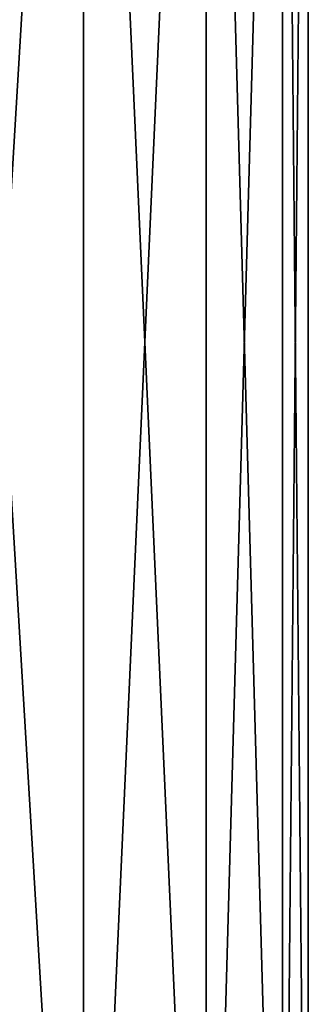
# Model space of a CAD drawing. Header units: millimetres. Extents: x -50 to 50, y 102 to 190.
# Tile 255 of 256: x 16.56 to 23, y 124.1 to 146.1. Entities that reach past the tile are written whole.
import ezdxf

# ---------------------------------------------------------------- set-up
doc = ezdxf.new("R2010")
doc.units = ezdxf.units.MM
doc.header["$LTSCALE"] = 65.185185
doc.layers.add('104', color=7, linetype='CONTINUOUS')

msp = doc.modelspace()

# ---------------------------------------------------------------- linework, layer by layer
at = {"layer": '104', "color": 7, "linetype": 'CONTINUOUS'}
for points in [[(14.34, 169.3, -17.982), (17.982, 169.3, -14.34), (14.34, 108.5, -17.982), (14.34, 169.3, -17.982)], [(17.982, 169.3, -14.34), (17.982, 108.5, -14.34), (14.34, 108.5, -17.982), (17.982, 169.3, -14.34)], [(17.982, 169.3, 14.34), (14.34, 169.3, 17.982), (17.982, 108.5, 14.34), (17.982, 169.3, 14.34)], [(14.34, 169.3, 17.982), (14.34, 108.5, 17.982), (17.982, 108.5, 14.34), (14.34, 169.3, 17.982)], [(17.982, 169.3, -14.34), (20.722, 169.3, -9.979), (17.982, 108.5, -14.34), (17.982, 169.3, -14.34)], [(20.722, 169.3, -9.979), (20.722, 108.5, -9.98), (17.982, 108.5, -14.34), (20.722, 169.3, -9.979)], [(20.722, 169.3, 9.979), (17.982, 169.3, 14.34), (20.722, 108.5, 9.98), (20.722, 169.3, 9.979)], [(17.982, 169.3, 14.34), (17.982, 108.5, 14.34), (20.722, 108.5, 9.98), (17.982, 169.3, 14.34)], [(20.722, 169.3, -9.979), (22.423, 169.3, -5.118), (20.722, 108.5, -9.98), (20.722, 169.3, -9.979)], [(22.423, 169.3, -5.118), (22.423, 108.5, -5.118), (20.722, 108.5, -9.98), (22.423, 169.3, -5.118)], [(22.423, 169.3, 5.118), (20.722, 169.3, 9.979), (22.423, 108.5, 5.118), (22.423, 169.3, 5.118)], [(20.722, 169.3, 9.979), (20.722, 108.5, 9.98), (22.423, 108.5, 5.118), (20.722, 169.3, 9.979)], [(22.423, 169.3, -5.118), (23, 169.3, 0), (22.423, 108.5, -5.118), (22.423, 169.3, -5.118)], [(23, 169.3, 0), (22.423, 169.3, 5.118), (23, 108.5), (23, 169.3, 0)], [(23, 169.3, 0), (23, 108.5), (22.423, 108.5, -5.118), (23, 169.3, 0)], [(22.423, 169.3, 5.118), (22.423, 108.5, 5.118), (23, 108.5), (22.423, 169.3, 5.118)]]:
    msp.add_3dface(points, dxfattribs=at)

doc.saveas('drawing.dxf')
